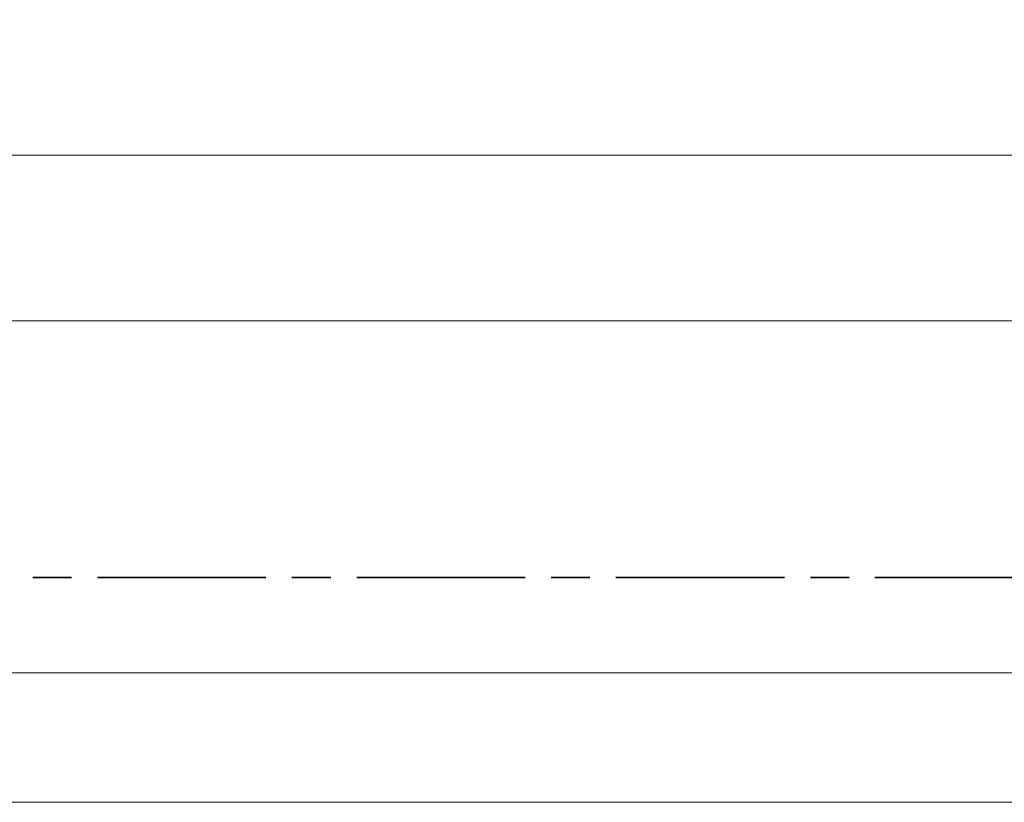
# Model space of a CAD drawing. Header units: millimetres. Extents: x 0 to 138, y 0 to 47.
# Tile 115 of 167: x 41.37 to 44.36, y 0 to 2.38. Entities that reach past the tile are written whole.
import ezdxf

# ---------------------------------------------------------------- set-up
doc = ezdxf.new("R2010")
doc.units = ezdxf.units.MM
doc.layers.add('PDF_Geomertry', color=7, linetype='Continuous')

msp = doc.modelspace()

# ---------------------------------------------------------------- linework, layer by layer
at = {"layer": 'PDF_Geomertry', "lineweight": 15}
for points in [[(0.0007, 0.0035), (66.2187, 0.0035), (66.2187, 46.7735), (0.0007, 46.7735), (0.0007, 0.0035)], [(1.9696, 0.3971), (65.8251, 0.3971), (65.8251, 46.3799), (1.9696, 46.3799), (1.9696, 0.3971)]]:
    msp.add_lwpolyline(points, close=True, dxfattribs=at)
for points in [[(3.8682, 1.9693), (53.2376, 1.9693)], [(3.296, 1.4665), (53.7251, 1.4665)]]:
    msp.add_lwpolyline(points, dxfattribs=at)
at = {"layer": 'PDF_Geomertry', "lineweight": 35}
for points in [[(41.4049, 0.6868), (41.5229, 0.6868)], [(41.6015, 0.6868), (42.1132, 0.6868)], [(42.1918, 0.6868), (42.3099, 0.6868)], [(42.389, 0.6868), (42.9007, 0.6868)], [(42.9793, 0.6868), (43.0974, 0.6868)], [(43.1765, 0.6868), (43.6882, 0.6868)], [(43.7668, 0.6868), (43.8849, 0.6868)], [(43.9632, 0.6868), (44.4751, 0.6868)]]:
    msp.add_lwpolyline(points, dxfattribs=at)

doc.saveas('drawing.dxf')
